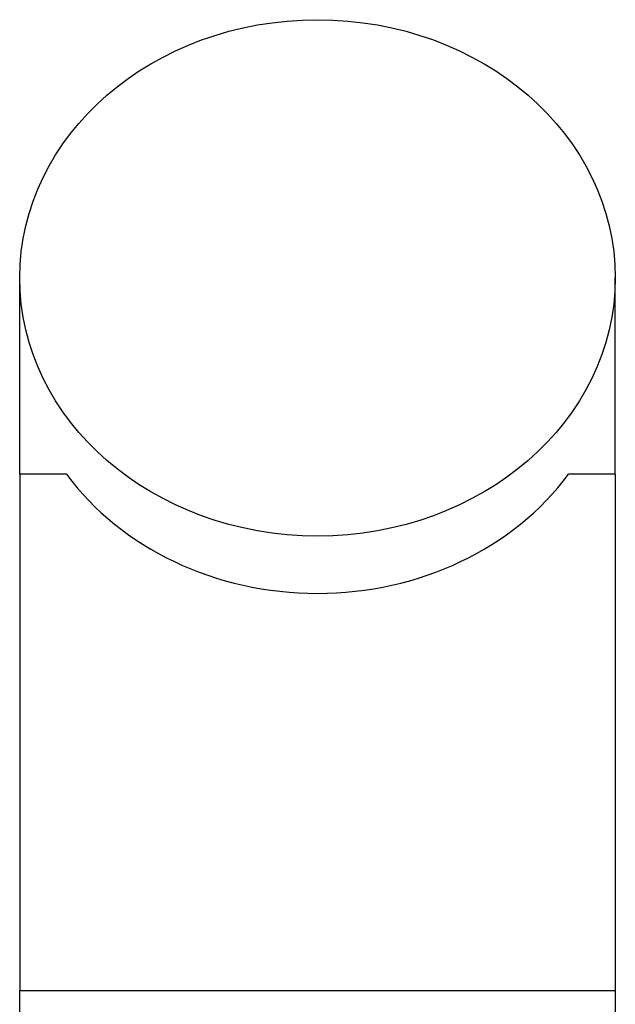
# Model space of a CAD drawing. Header units: millimetres. Extents: x 166.49 to 166.65, y 27.49 to 29.02.
# Tile 8 of 8: x 166.5865 to 166.6125, y 28.9773 to 29.0203. Entities that reach past the tile are written whole.
import ezdxf

# ---------------------------------------------------------------- set-up
doc = ezdxf.new("R2010")
doc.units = ezdxf.units.MM
doc.layers.add('SANINDUSA', color=3, linetype='Continuous')

msp = doc.modelspace()

# ---------------------------------------------------------------- linework, layer by layer
at = {"layer": 'SANINDUSA'}
for p, q in [((166.586541, 29.000444), (166.586541, 29.009006)), ((166.612541, 29.000444), (166.612541, 29.009006)), ((166.586541, 29.000444), (166.586541, 28.977927)), ((166.588586, 29.000444), (166.586541, 29.000444)), ((166.612541, 29.000444), (166.610495, 29.000444)), ((166.612541, 29.000444), (166.612541, 28.977927)), ((166.586541, 28.951677), (166.586541, 28.977927)), ((166.586541, 28.977927), (166.612541, 28.977927)), ((166.612541, 28.977927), (166.612541, 28.951677))]:
    msp.add_line(p, q, dxfattribs=at)
msp.add_ellipse((166.599541, 29.009006), major_axis=(-0.013, 0), ratio=0.866025, dxfattribs=at)
msp.add_ellipse((166.599541, 29.006506), major_axis=(0.013, 0), ratio=0.866025, start_param=3.710203, end_param=5.714575, dxfattribs=at)

doc.saveas('drawing.dxf')
